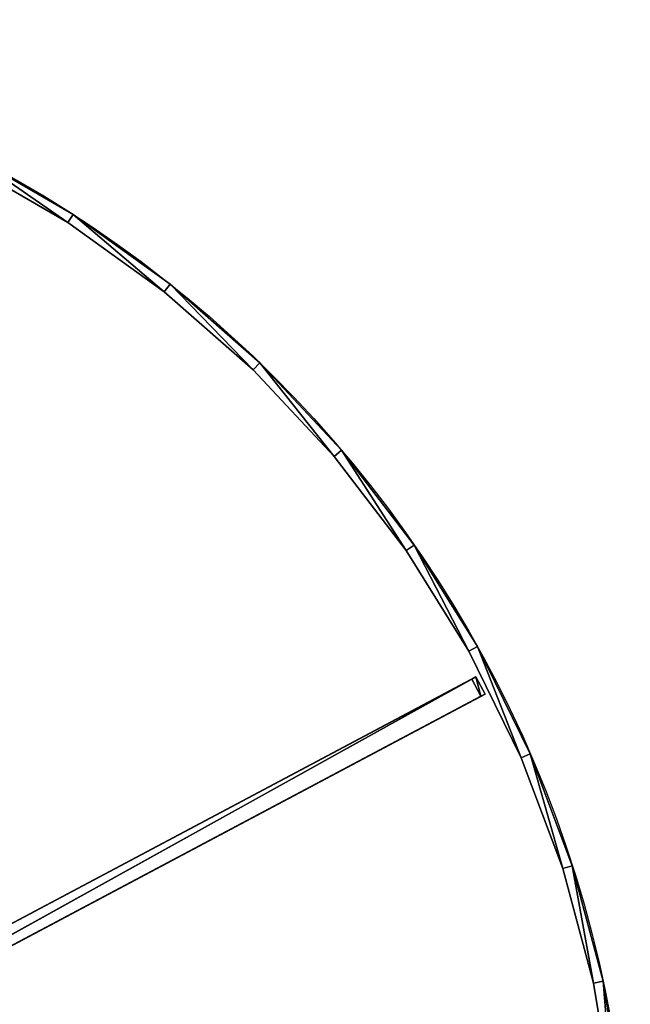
# Model space of a CAD drawing. Extents: x 34 to 1129, y -19 to 489.
# Tile 207 of 237: x 412 to 538, y 284 to 486. Entities that reach past the tile are written whole.
import ezdxf

# ---------------------------------------------------------------- set-up
doc = ezdxf.new("R2010")
doc.units = 0
doc.layers.get('0').update_dxf_attribs({"color": 13, "linetype": 'CONTINUOUS'})

# ---------------------------------------------------------------- blocks, each defined once
blk = doc.blocks.new('GROUP_13')
for p, q in [((385.58, 459.99, 320), (364.34, 472.28, 320)), ((385.58, 459.99), (364.34, 472.28)), ((405.51, 445.69, 320), (385.58, 459.99, 320)), ((385.58, 459.99), (385.58, 459.99, 320)), ((405.51, 445.69), (385.58, 459.99)), ((423.94, 429.5, 320), (405.51, 445.69, 320)), ((405.51, 445.69), (405.51, 445.69, 320)), ((423.94, 429.5), (405.51, 445.69)), ((440.7, 411.59, 320), (423.94, 429.5, 320)), ((423.94, 429.5), (423.94, 429.5, 320)), ((440.7, 411.59), (423.94, 429.5)), ((455.63, 392.11, 320), (440.7, 411.59, 320)), ((440.7, 411.59), (440.7, 411.59, 320)), ((455.63, 392.11), (440.7, 411.59)), ((468.57, 371.27, 320), (455.63, 392.11, 320)), ((455.63, 392.11), (455.63, 392.11, 320)), ((468.57, 371.27), (455.63, 392.11)), ((479.41, 349.26, 320), (468.57, 371.27, 320)), ((468.57, 371.27), (468.57, 371.27, 320)), ((479.41, 349.26), (468.57, 371.27)), ((488.03, 326.29, 320), (479.41, 349.26, 320)), ((479.41, 349.26), (479.41, 349.26, 320)), ((488.03, 326.29), (479.41, 349.26)), ((494.37, 302.59, 320), (488.03, 326.29, 320)), ((488.03, 326.29), (488.03, 326.29, 320)), ((494.37, 302.59), (488.03, 326.29)), ((498.35, 278.38, 320), (494.37, 302.59, 320)), ((494.37, 302.59), (494.37, 302.59, 320)), ((498.35, 278.38), (494.37, 302.59))]:
    blk.add_line(p, q)
mesh = blk.add_polyface()
corners = [(364.34, 472.28, 320), (385.58, 459.99), (364.34, 472.28), (385.58, 459.99, 320)]
mesh.append_faces([[corners[k] for k in face] for face in [(0, 1, 2), (1, 0, 3)]], dxfattribs={"vtx0": -1})
mesh = blk.add_polyface()
corners = [(385.58, 459.99, 320), (405.51, 445.69), (385.58, 459.99), (405.51, 445.69, 320)]
mesh.append_faces([[corners[k] for k in face] for face in [(0, 1, 2), (1, 0, 3)]], dxfattribs={"vtx0": -1})
mesh = blk.add_polyface()
corners = [(405.51, 445.69, 320), (423.94, 429.5), (405.51, 445.69), (423.94, 429.5, 320)]
mesh.append_faces([[corners[k] for k in face] for face in [(0, 1, 2), (1, 0, 3)]], dxfattribs={"vtx0": -1})
mesh = blk.add_polyface()
corners = [(423.94, 429.5), (440.7, 411.59, 320), (440.7, 411.59), (423.94, 429.5, 320)]
mesh.append_faces([[corners[k] for k in face] for face in [(0, 1, 2), (1, 0, 3)]], dxfattribs={"vtx0": -1})
mesh = blk.add_polyface()
corners = [(440.7, 411.59), (455.63, 392.11, 320), (455.63, 392.11), (440.7, 411.59, 320)]
mesh.append_faces([[corners[k] for k in face] for face in [(0, 1, 2), (1, 0, 3)]], dxfattribs={"vtx0": -1})
mesh = blk.add_polyface()
corners = [(455.63, 392.11), (468.57, 371.27, 320), (468.57, 371.27), (455.63, 392.11, 320)]
mesh.append_faces([[corners[k] for k in face] for face in [(0, 1, 2), (1, 0, 3)]], dxfattribs={"vtx0": -1})
mesh = blk.add_polyface()
corners = [(468.57, 371.27), (479.41, 349.26, 320), (479.41, 349.26), (468.57, 371.27, 320)]
mesh.append_faces([[corners[k] for k in face] for face in [(0, 1, 2), (1, 0, 3)]], dxfattribs={"vtx0": -1})
mesh = blk.add_polyface()
corners = [(479.41, 349.26), (488.03, 326.29, 320), (488.03, 326.29), (479.41, 349.26, 320)]
mesh.append_faces([[corners[k] for k in face] for face in [(0, 1, 2), (1, 0, 3)]], dxfattribs={"vtx0": -1})
mesh = blk.add_polyface()
corners = [(488.03, 326.29), (494.37, 302.59, 320), (494.37, 302.59), (488.03, 326.29, 320)]
mesh.append_faces([[corners[k] for k in face] for face in [(0, 1, 2), (1, 0, 3)]], dxfattribs={"vtx0": -1})
mesh = blk.add_polyface()
corners = [(494.37, 302.59), (498.35, 278.38, 320), (498.35, 278.38), (494.37, 302.59, 320)]
mesh.append_faces([[corners[k] for k in face] for face in [(0, 1, 2), (1, 0, 3)]], dxfattribs={"vtx0": -1})
blk = doc.blocks.new('GROUP_14')
for p, q in [((384.49, 458.31), (385.58, 459.99)), ((385.58, 459.99, 5), (384.49, 458.31, 5)), ((385.58, 459.99), (385.58, 459.99, 5)), ((384.49, 458.31), (384.49, 458.31, 5)), ((405.51, 445.69, 5), (404.26, 444.12, 5)), ((404.26, 444.12), (405.51, 445.69)), ((405.51, 445.69), (405.51, 445.69, 5)), ((404.26, 444.12), (404.26, 444.12, 5)), ((423.94, 429.5, 5), (422.55, 428.07, 5)), ((422.55, 428.07), (423.94, 429.5)), ((423.94, 429.5), (423.94, 429.5, 5)), ((422.55, 428.07), (422.55, 428.07, 5)), ((439.18, 410.29), (440.7, 411.59)), ((440.7, 411.59, 5), (439.18, 410.29, 5)), ((440.7, 411.59), (440.7, 411.59, 5)), ((439.18, 410.29), (439.18, 410.29, 5)), ((453.98, 390.97), (455.63, 392.11)), ((455.63, 392.11, 5), (453.98, 390.97, 5)), ((453.98, 390.97), (453.98, 390.97, 5)), ((455.63, 392.11), (455.63, 392.11, 5)), ((468.57, 371.27, 5), (466.82, 370.3, 5)), ((466.82, 370.3), (468.57, 371.27)), ((466.82, 370.3), (466.82, 370.3, 5)), ((468.57, 371.27), (468.57, 371.27, 5)), ((479.41, 349.26, 5), (477.57, 348.46, 5)), ((477.57, 348.46), (479.41, 349.26)), ((477.57, 348.46), (477.57, 348.46, 5)), ((479.41, 349.26), (479.41, 349.26, 5)), ((486.13, 325.68), (488.03, 326.29)), ((488.03, 326.29, 5), (486.13, 325.68, 5)), ((486.13, 325.68), (486.13, 325.68, 5)), ((488.03, 326.29), (488.03, 326.29, 5)), ((492.41, 302.17), (494.37, 302.59)), ((494.37, 302.59, 5), (492.41, 302.17, 5)), ((492.41, 302.17), (492.41, 302.17, 5)), ((494.37, 302.59), (494.37, 302.59, 5))]:
    blk.add_line(p, q)
for points in [[(496.36, 278.15, 0), (492.41, 302.17, 0), (486.13, 325.68, 0), (477.57, 348.46, 0), (466.82, 370.3, 0), (466.82, 370.3, 0), (453.98, 390.97, 0), (439.18, 410.29, 0), (422.55, 428.07, 0), (404.26, 444.12, 0), (384.49, 458.31, 0), (363.42, 470.49, 0), (341.26, 480.55, 0), (318.22, 488.39, 0), (294.52, 493.93, 0), (270.39, 497.12, 0), (246.07, 497.94, 0), (221.78, 496.36, 0), (197.77, 492.41, 0)], [(404.26, 444.12, 5), (384.49, 458.31, 5), (363.42, 470.49, 5), (341.26, 480.55, 5), (318.22, 488.39, 5), (294.52, 493.93, 5), (270.39, 497.12, 5), (246.07, 497.94, 5), (221.78, 496.36, 5), (197.77, 492.41, 5)], [(496.36, 278.15, 5), (492.41, 302.17, 5), (486.13, 325.68, 5), (477.57, 348.46, 5), (466.82, 370.3, 5), (453.98, 390.97, 5), (439.18, 410.29, 5), (422.55, 428.07, 5), (404.26, 444.12, 5)]]:
    blk.add_polyline3d(points)
for centre in [(249.97, 249.97, 5), (249.97, 249.97)]:
    blk.add_circle(centre, 250)
mesh = blk.add_polyface()
corners = [(364.34, 472.28), (384.49, 458.31), (363.42, 470.49), (385.58, 459.99)]
mesh.append_faces([[corners[k] for k in face] for face in [(0, 1, 2), (1, 0, 3)]], dxfattribs={"vtx0": -1})
mesh = blk.add_polyface()
corners = [(384.49, 458.31, 5), (364.34, 472.28, 5), (363.42, 470.49, 5), (385.58, 459.99, 5)]
mesh.append_faces([[corners[k] for k in face] for face in [(0, 1, 2), (1, 0, 3)]], dxfattribs={"vtx0": -1})
mesh = blk.add_polyface()
corners = [(364.34, 472.28, 5), (385.58, 459.99), (364.34, 472.28), (385.58, 459.99, 5)]
mesh.append_faces([[corners[k] for k in face] for face in [(0, 1, 2), (1, 0, 3)]], dxfattribs={"vtx0": -1})
mesh = blk.add_polyface()
corners = [(384.49, 458.31, 5), (363.42, 470.49), (384.49, 458.31), (363.42, 470.49, 5)]
mesh.append_faces([[corners[k] for k in face] for face in [(0, 1, 2), (1, 0, 3)]], dxfattribs={"vtx0": -1})
mesh = blk.add_polyface()
corners = [(385.58, 459.99), (404.26, 444.12), (384.49, 458.31), (405.51, 445.69)]
mesh.append_faces([[corners[k] for k in face] for face in [(0, 1, 2), (1, 0, 3)]], dxfattribs={"vtx0": -1})
mesh = blk.add_polyface()
corners = [(404.26, 444.12, 5), (385.58, 459.99, 5), (384.49, 458.31, 5), (405.51, 445.69, 5)]
mesh.append_faces([[corners[k] for k in face] for face in [(0, 1, 2), (1, 0, 3)]], dxfattribs={"vtx0": -1})
mesh = blk.add_polyface()
corners = [(385.58, 459.99, 5), (405.51, 445.69), (385.58, 459.99), (405.51, 445.69, 5)]
mesh.append_faces([[corners[k] for k in face] for face in [(0, 1, 2), (1, 0, 3)]], dxfattribs={"vtx0": -1})
mesh = blk.add_polyface()
corners = [(404.26, 444.12, 5), (384.49, 458.31), (404.26, 444.12), (384.49, 458.31, 5)]
mesh.append_faces([[corners[k] for k in face] for face in [(0, 1, 2), (1, 0, 3)]], dxfattribs={"vtx0": -1})
mesh = blk.add_polyface()
corners = [(422.55, 428.07, 5), (405.51, 445.69, 5), (404.26, 444.12, 5), (423.94, 429.5, 5)]
mesh.append_faces([[corners[k] for k in face] for face in [(0, 1, 2), (1, 0, 3)]], dxfattribs={"vtx0": -1})
mesh = blk.add_polyface()
corners = [(405.51, 445.69), (422.55, 428.07), (404.26, 444.12), (423.94, 429.5)]
mesh.append_faces([[corners[k] for k in face] for face in [(0, 1, 2), (1, 0, 3)]], dxfattribs={"vtx0": -1})
mesh = blk.add_polyface()
corners = [(405.51, 445.69, 5), (423.94, 429.5), (405.51, 445.69), (423.94, 429.5, 5)]
mesh.append_faces([[corners[k] for k in face] for face in [(0, 1, 2), (1, 0, 3)]], dxfattribs={"vtx0": -1})
mesh = blk.add_polyface()
corners = [(422.55, 428.07, 5), (404.26, 444.12), (422.55, 428.07), (404.26, 444.12, 5)]
mesh.append_faces([[corners[k] for k in face] for face in [(0, 1, 2), (1, 0, 3)]], dxfattribs={"vtx0": -1})
mesh = blk.add_polyface()
corners = [(423.94, 429.5), (439.18, 410.29), (422.55, 428.07), (440.7, 411.59)]
mesh.append_faces([[corners[k] for k in face] for face in [(0, 1, 2), (1, 0, 3)]], dxfattribs={"vtx0": -1})
mesh = blk.add_polyface()
corners = [(439.18, 410.29, 5), (423.94, 429.5, 5), (422.55, 428.07, 5), (440.7, 411.59, 5)]
mesh.append_faces([[corners[k] for k in face] for face in [(0, 1, 2), (1, 0, 3)]], dxfattribs={"vtx0": -1})
mesh = blk.add_polyface()
corners = [(423.94, 429.5), (440.7, 411.59, 5), (440.7, 411.59), (423.94, 429.5, 5)]
mesh.append_faces([[corners[k] for k in face] for face in [(0, 1, 2), (1, 0, 3)]], dxfattribs={"vtx0": -1})
mesh = blk.add_polyface()
corners = [(422.55, 428.07, 5), (439.18, 410.29), (439.18, 410.29, 5), (422.55, 428.07)]
mesh.append_faces([[corners[k] for k in face] for face in [(0, 1, 2), (1, 0, 3)]], dxfattribs={"vtx0": -1})
mesh = blk.add_polyface()
corners = [(440.7, 411.59), (453.98, 390.97), (439.18, 410.29), (455.63, 392.11)]
mesh.append_faces([[corners[k] for k in face] for face in [(0, 1, 2), (1, 0, 3)]], dxfattribs={"vtx0": -1})
mesh = blk.add_polyface()
corners = [(453.98, 390.97, 5), (440.7, 411.59, 5), (439.18, 410.29, 5), (455.63, 392.11, 5)]
mesh.append_faces([[corners[k] for k in face] for face in [(0, 1, 2), (1, 0, 3)]], dxfattribs={"vtx0": -1})
mesh = blk.add_polyface()
corners = [(440.7, 411.59), (455.63, 392.11, 5), (455.63, 392.11), (440.7, 411.59, 5)]
mesh.append_faces([[corners[k] for k in face] for face in [(0, 1, 2), (1, 0, 3)]], dxfattribs={"vtx0": -1})
mesh = blk.add_polyface()
corners = [(439.18, 410.29, 5), (453.98, 390.97), (453.98, 390.97, 5), (439.18, 410.29)]
mesh.append_faces([[corners[k] for k in face] for face in [(0, 1, 2), (1, 0, 3)]], dxfattribs={"vtx0": -1})
mesh = blk.add_polyface()
corners = [(455.63, 392.11), (466.82, 370.3), (453.98, 390.97), (468.57, 371.27)]
mesh.append_faces([[corners[k] for k in face] for face in [(0, 1, 2), (1, 0, 3)]], dxfattribs={"vtx0": -1})
mesh = blk.add_polyface()
corners = [(466.82, 370.3, 5), (455.63, 392.11, 5), (453.98, 390.97, 5), (468.57, 371.27, 5)]
mesh.append_faces([[corners[k] for k in face] for face in [(0, 1, 2), (1, 0, 3)]], dxfattribs={"vtx0": -1})
mesh = blk.add_polyface()
corners = [(453.98, 390.97, 5), (466.82, 370.3), (466.82, 370.3, 5), (453.98, 390.97)]
mesh.append_faces([[corners[k] for k in face] for face in [(0, 1, 2), (1, 0, 3)]], dxfattribs={"vtx0": -1})
mesh = blk.add_polyface()
corners = [(455.63, 392.11), (468.57, 371.27, 5), (468.57, 371.27), (455.63, 392.11, 5)]
mesh.append_faces([[corners[k] for k in face] for face in [(0, 1, 2), (1, 0, 3)]], dxfattribs={"vtx0": -1})
mesh = blk.add_polyface()
corners = [(477.57, 348.46, 5), (468.57, 371.27, 5), (466.82, 370.3, 5), (479.41, 349.26, 5)]
mesh.append_faces([[corners[k] for k in face] for face in [(0, 1, 2), (1, 0, 3)]], dxfattribs={"vtx0": -1})
mesh = blk.add_polyface()
corners = [(468.57, 371.27), (477.57, 348.46), (466.82, 370.3), (479.41, 349.26)]
mesh.append_faces([[corners[k] for k in face] for face in [(0, 1, 2), (1, 0, 3)]], dxfattribs={"vtx0": -1})
mesh = blk.add_polyface()
corners = [(466.82, 370.3, 5), (477.57, 348.46), (477.57, 348.46, 5), (466.82, 370.3)]
mesh.append_faces([[corners[k] for k in face] for face in [(0, 1, 2), (1, 0, 3)]], dxfattribs={"vtx0": -1})
mesh = blk.add_polyface()
corners = [(468.57, 371.27), (479.41, 349.26, 5), (479.41, 349.26), (468.57, 371.27, 5)]
mesh.append_faces([[corners[k] for k in face] for face in [(0, 1, 2), (1, 0, 3)]], dxfattribs={"vtx0": -1})
mesh = blk.add_polyface()
corners = [(479.41, 349.26), (486.13, 325.68), (477.57, 348.46), (488.03, 326.29)]
mesh.append_faces([[corners[k] for k in face] for face in [(0, 1, 2), (1, 0, 3)]], dxfattribs={"vtx0": -1})
mesh = blk.add_polyface()
corners = [(486.13, 325.68, 5), (479.41, 349.26, 5), (477.57, 348.46, 5), (488.03, 326.29, 5)]
mesh.append_faces([[corners[k] for k in face] for face in [(0, 1, 2), (1, 0, 3)]], dxfattribs={"vtx0": -1})
mesh = blk.add_polyface()
corners = [(477.57, 348.46, 5), (486.13, 325.68), (486.13, 325.68, 5), (477.57, 348.46)]
mesh.append_faces([[corners[k] for k in face] for face in [(0, 1, 2), (1, 0, 3)]], dxfattribs={"vtx0": -1})
mesh = blk.add_polyface()
corners = [(479.41, 349.26), (488.03, 326.29, 5), (488.03, 326.29), (479.41, 349.26, 5)]
mesh.append_faces([[corners[k] for k in face] for face in [(0, 1, 2), (1, 0, 3)]], dxfattribs={"vtx0": -1})
mesh = blk.add_polyface()
corners = [(488.03, 326.29), (492.41, 302.17), (486.13, 325.68), (494.37, 302.59)]
mesh.append_faces([[corners[k] for k in face] for face in [(0, 1, 2), (1, 0, 3)]], dxfattribs={"vtx0": -1})
mesh = blk.add_polyface()
corners = [(492.41, 302.17, 5), (488.03, 326.29, 5), (486.13, 325.68, 5), (494.37, 302.59, 5)]
mesh.append_faces([[corners[k] for k in face] for face in [(0, 1, 2), (1, 0, 3)]], dxfattribs={"vtx0": -1})
mesh = blk.add_polyface()
corners = [(486.13, 325.68, 5), (492.41, 302.17), (492.41, 302.17, 5), (486.13, 325.68)]
mesh.append_faces([[corners[k] for k in face] for face in [(0, 1, 2), (1, 0, 3)]], dxfattribs={"vtx0": -1})
mesh = blk.add_polyface()
corners = [(488.03, 326.29), (494.37, 302.59, 5), (494.37, 302.59), (488.03, 326.29, 5)]
mesh.append_faces([[corners[k] for k in face] for face in [(0, 1, 2), (1, 0, 3)]], dxfattribs={"vtx0": -1})
mesh = blk.add_polyface()
corners = [(494.37, 302.59), (496.36, 278.15), (492.41, 302.17), (498.35, 278.38)]
mesh.append_faces([[corners[k] for k in face] for face in [(0, 1, 2), (1, 0, 3)]], dxfattribs={"vtx0": -1})
mesh = blk.add_polyface()
corners = [(496.36, 278.15, 5), (494.37, 302.59, 5), (492.41, 302.17, 5), (498.35, 278.38, 5)]
mesh.append_faces([[corners[k] for k in face] for face in [(0, 1, 2), (1, 0, 3)]], dxfattribs={"vtx0": -1})
mesh = blk.add_polyface()
corners = [(492.41, 302.17, 5), (496.36, 278.15), (496.36, 278.15, 5), (492.41, 302.17)]
mesh.append_faces([[corners[k] for k in face] for face in [(0, 1, 2), (1, 0, 3)]], dxfattribs={"vtx0": -1})
mesh = blk.add_polyface()
corners = [(494.37, 302.59), (498.35, 278.38, 5), (498.35, 278.38), (494.37, 302.59, 5)]
mesh.append_faces([[corners[k] for k in face] for face in [(0, 1, 2), (1, 0, 3)]], dxfattribs={"vtx0": -1})
blk = doc.blocks.new('GROUP_17')
for p in [(0, 0), (0, 0, 325)]:
    blk.add_blockref('GROUP_14', p)
blk = doc.blocks.new('GROUP_26')
for p, q in [((-36.52, -34.16, -24.3), (154.82, 144.82, 124)), ((-36.52, -34.16, -28.3), (154.82, 144.82, 120)), ((154.82, 144.82, 120), (154.82, 144.82, 124)), ((154.82, 144.82, 120), (157.56, 141.9, 120)), ((154.82, 144.82, 124), (157.56, 141.9, 124)), ((-33.78, -37.08, -28.3), (157.56, 141.9, 120)), ((-33.78, -37.08, -24.3), (157.56, 141.9, 124)), ((157.56, 141.9, 120), (157.56, 141.9, 124))]:
    blk.add_line(p, q)
mesh = blk.add_polyface()
corners = [(-36.52, -34.16, -24.3), (154.82, 144.82, 120), (-36.52, -34.16, -28.3), (154.82, 144.82, 124)]
mesh.append_faces([[corners[k] for k in face] for face in [(0, 1, 2), (1, 0, 3)]], dxfattribs={"vtx0": -1})
mesh = blk.add_polyface()
corners = [(154.82, 144.82, 120), (-33.78, -37.08, -28.3), (-36.52, -34.16, -28.3), (157.56, 141.9, 120)]
mesh.append_faces([[corners[k] for k in face] for face in [(0, 1, 2), (1, 0, 3)]], dxfattribs={"vtx0": -1})
mesh = blk.add_polyface()
corners = [(-33.78, -37.08, -24.3), (154.82, 144.82, 124), (-36.52, -34.16, -24.3), (157.56, 141.9, 124)]
mesh.append_faces([[corners[k] for k in face] for face in [(0, 1, 2), (1, 0, 3)]], dxfattribs={"vtx0": -1})
mesh = blk.add_polyface()
corners = [(154.82, 144.82, 120), (157.56, 141.9, 124), (157.56, 141.9, 120), (154.82, 144.82, 124)]
mesh.append_faces([[corners[k] for k in face] for face in [(0, 1, 2), (1, 0, 3)]], dxfattribs={"vtx0": -1})
mesh = blk.add_polyface()
corners = [(157.56, 141.9, 120), (-33.78, -37.08, -24.3), (-33.78, -37.08, -28.3), (157.56, 141.9, 124)]
mesh.append_faces([[corners[k] for k in face] for face in [(0, 1, 2), (1, 0, 3)]], dxfattribs={"vtx0": -1})
blk = doc.blocks.new('GROUP_25')
at = {"extrusion": (-0.176676, -0.165263, 0.970296), "rotation": 46.91163252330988}
blk.add_blockref('GROUP_26', (-11.79, 399.36, -148.63), dxfattribs=at)
blk = doc.blocks.new('GROUP_24')
at = {"rotation": 344.8900966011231}
blk.add_blockref('GROUP_25', (-56.17, 73.1, 206), dxfattribs=at)
for name, p in [('GROUP_17', (0, 0)), ('GROUP_13', (0, 0, 5))]:
    blk.add_blockref(name, p)
blk = doc.blocks.new('GROUP_21')
blk.add_blockref('GROUP_24', (0, 0, 1384.58))

msp = doc.modelspace()

# ---------------------------------------------------------------- block references
msp.add_blockref('GROUP_21', (37.67, -13.8, -11.84))

doc.saveas('drawing.dxf')
